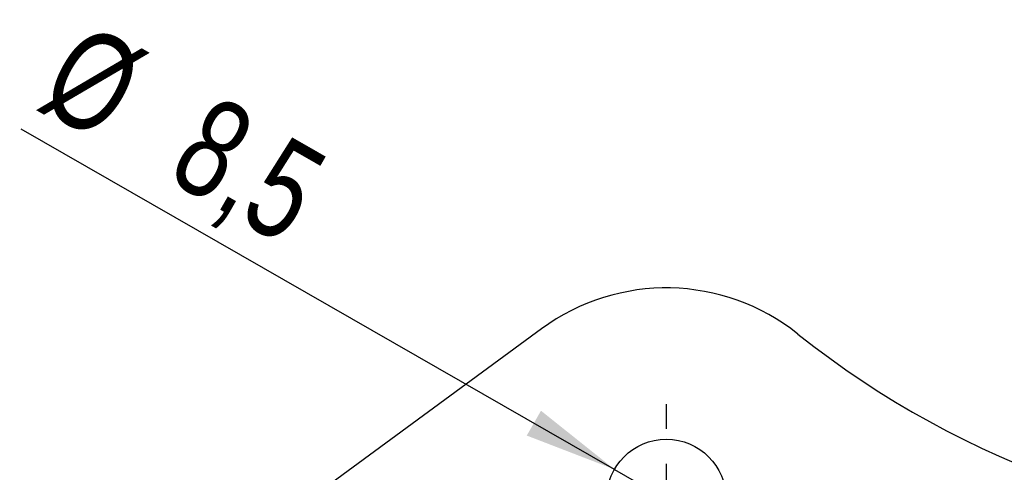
# Model space of a CAD drawing. Extents: x 76 to 781, y 22 to 547.
# Tile 11 of 19: x 244 to 314, y 335 to 367. Entities that reach past the tile are written whole.
import ezdxf

# ---------------------------------------------------------------- set-up
doc = ezdxf.new("R2010")
doc.units = 0
doc.header["$LTSCALE"] = 2
doc.layers.get('0').update_dxf_attribs({"linetype": 'CONTINUOUS'})
doc.styles.add('SLDTEXTSTYLE0', font='TXT', dxfattribs={"width": 0.75})
doc.dimstyles.new('SLDDIMSTYLE4', dxfattribs={"dimtxt": 7, "dimasz": 6.604, "dimexe": 0, "dimexo": 0.0625, "dimgap": 1.75, "dimtad": 1, "dimdec": 3, "dimrnd": 1e-09, "dimzin": 12, "dimtxsty": 'SLDTEXTSTYLE0', "dimblk1": 'NONE', "dimsah": 1, "dimcen": 0, "dimazin": 3, "dimtfac": 1, "dimtdec": 3, "dimtmove": 0, "dimatfit": 3, "dimtolj": 1, "dimtzin": 12})

# ---------------------------------------------------------------- blocks, each defined once
blk = doc.blocks.new('_D_10')
at = {"color": 179, "linetype": 'CONTINUOUS'}
for q in [(243.934, 359.579), (293.473, 331.197)]:
    blk.add_line((286.098, 335.422), q, dxfattribs=at)
blk.add_solid([(286.098, 335.422), (280.873, 339.587), (279.863, 337.824)], dxfattribs=at)
at = {"color": 179, "linetype": 'CONTINUOUS', "char_height": 7, "attachment_point": 1, "rotation": 330.1901, "style": 'SLDTEXTSTYLE0'}
for s, insert in [('%%c', (248.391, 367.358, -67.471)), ('8,5', (257.604, 362.203, -67.471))]:
    blk.add_mtext(s, dxfattribs=dict(at, insert=insert))
blk = doc.blocks.new('_NONE')
blk = doc.blocks.new('SW_CENTERMARKSYMBOL_3')
at = {"color": 0, "linetype": 'CONTINUOUS'}
for p, q in [((0, 5), (0, 6.75)), ((0, 0), (0, 2.5)), ((-5, 0), (-6.75, 0)), ((0, 0), (-2.5, 0)), ((0, 0), (0, -2.5)), ((0, 0), (2.5, 0)), ((5, 0), (6.75, 0)), ((0, -5), (0, -6.75))]:
    blk.add_line(p, q, dxfattribs=at)

msp = doc.modelspace()

# ---------------------------------------------------------------- linework, layer by layer
at = {"color": 7, "linetype": 'CONTINUOUS'}
msp.add_line((280.9149, 345.4054), (263.1857, 332.4033), dxfattribs=at)
msp.add_circle((289.7856, 333.3095), 4.25, dxfattribs=at)
for centre, radius, start, end in [((289.7856, 333.3095), 15, 51.419908, 126.255167), ((339.7856, 395.9881), 65.1786, 231.419908, 308.580092)]:
    msp.add_arc(centre, radius, start, end, dxfattribs=at)

# ---------------------------------------------------------------- block references
at = {"color": 179, "linetype": 'CONTINUOUS'}
msp.add_blockref('SW_CENTERMARKSYMBOL_3', (289.7856, 333.3095), dxfattribs=at)

# ---------------------------------------------------------------- dimensions: what is measured, and where the dimension line sits
dim = msp.add_diameter_dim_2p(p1=(293.4732, 331.1967), p2=(286.0979, 335.4223), dimstyle='SLDDIMSTYLE4', dxfattribs=at)
dim.commit()
dim.dimension.update_dxf_attribs({"geometry": '_D_10', "text_midpoint": (256.2437, 352.5268), "dimtype": 163})

doc.saveas('drawing.dxf')
